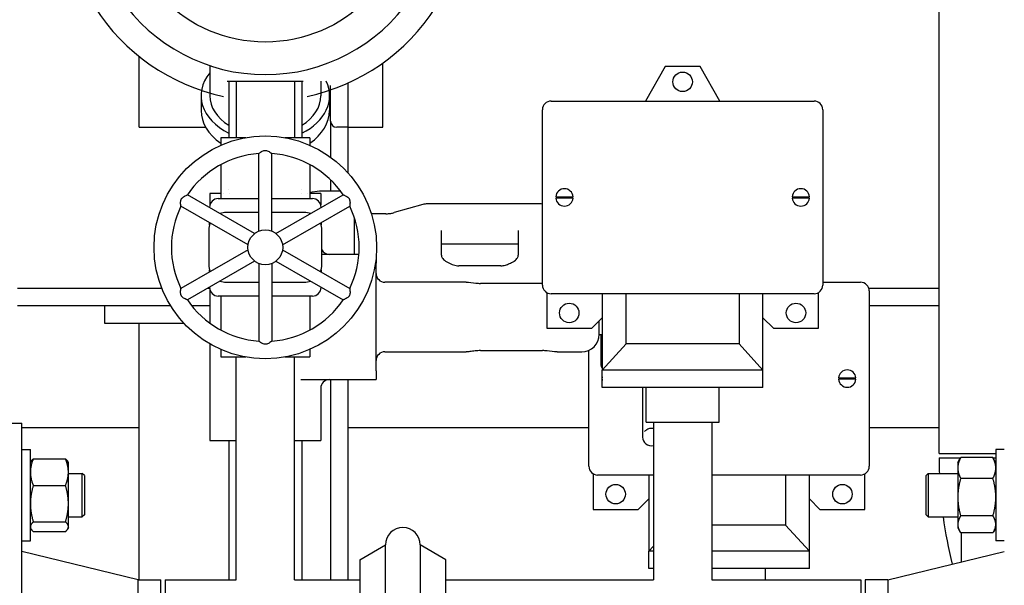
# Model space of a CAD drawing. Header units: inches. Extents: x 24 to 1128, y -69 to 748.
# Tile 83 of 256: x 151.95 to 166.1, y 201.53 to 209.65. Entities that reach past the tile are written whole.
import ezdxf

# ---------------------------------------------------------------- set-up
doc = ezdxf.new("R2010")
doc.units = ezdxf.units.IN
doc.header["$LTSCALE"] = 32
doc.header["$MEASUREMENT"] = 0
doc.layers.add('Dimension (ANSI)', color=7, linetype='Continuous', lineweight=25)
doc.layers.add('Visible (ANSI)', color=7, linetype='Continuous', lineweight=30)
doc.styles.add('Note Text (ANSI)', font='tahoma.ttf')
doc.dimstyles.new('SB Fraction-16 (ANSI)', dxfattribs={"dimscale": 32, "dimtxt": 0.125, "dimasz": 0.098425, "dimexe": 0.125, "dimexo": 0.0625, "dimgap": 0.031496, "dimtad": 0, "dimtih": 1, "dimtoh": 1, "dimdec": 4, "dimrnd": 1e-08, "dimzin": 0, "dimdsep": 46, "dimlunit": 5, "dimtxsty": 'Note Text (ANSI)', "dimcen": 0.09, "dimdle": 0.393701, "dimclrd": 256, "dimclre": 256, "dimclrt": 256, "dimadec": 0, "dimazin": 3, "dimtfac": 0.96, "dimtofl": 0, "dimtmove": 0, "dimatfit": 3, "dimfxl": 1, "dimfrac": 2, "dimtolj": 1, "dimtzin": 12, "dimlwd": -1, "dimlwe": -1, "dimarcsym": 0})

# ---------------------------------------------------------------- blocks, each defined once
blk = doc.blocks.new('*D15')
at = {"layer": 'Defpoints', "color": 0, "transparency": 16777216}
for p in [(159.29, 460.484), (67.957, 170.772), (125.165, 170.772)]:
    blk.add_point(p, dxfattribs=at)
at = {"layer": 'Dimension (ANSI)', "transparency": 16777216}
for p, q in [((157.29, 460.484), (63.957, 460.484)), ((67.957, 457.334), (67.957, 323.161)), ((67.957, 173.922), (67.957, 316.095)), ((123.165, 170.772), (63.957, 170.772))]:
    blk.add_line(p, q, dxfattribs=at)
for points in [[(67.432, 457.334), (68.482, 457.334), (67.957, 460.484)], [(67.432, 173.922), (68.482, 173.922), (67.957, 170.772)]]:
    blk.add_solid(points, dxfattribs=at)
at = {"layer": 'Dimension (ANSI)', "transparency": 16777216, "insert": (55.77, 322.153), "char_height": 4, "attachment_point": 1, "style": 'Note Text (ANSI)'}
blk.add_mtext('\\A1;289 11/16', dxfattribs=at)

msp = doc.modelspace()

# ---------------------------------------------------------------- linework, layer by layer
at = {"layer": 'Visible (ANSI)'}
for p, q in [((165.16507, 203.42117), (165.16507, 225.35817)), ((153.66537, 208.10867), (153.66537, 209.12486)), ((154.67912, 208.99475), (154.67912, 208.56312)), ((157.16537, 208.10867), (157.16537, 209.03053)), ((161.22787, 208.98167), (160.94208, 208.48667)), ((161.72787, 208.98167), (161.22787, 208.98167)), ((162.01366, 208.48667), (161.72787, 208.98167)), ((154.95287, 208.77167), (154.95287, 207.95917)), ((155.05787, 208.77167), (155.05787, 207.95917)), ((155.89787, 208.77167), (155.89787, 207.95917)), ((156.00287, 208.77167), (156.00287, 207.95917)), ((156.27662, 208.77167), (156.27662, 208.56312)), ((156.41537, 208.19867), (156.41537, 208.71023)), ((156.66537, 208.7441), (156.66537, 208.10867)), ((154.55412, 208.56312), (154.55412, 208.35099)), ((156.40162, 208.56312), (156.40162, 208.35099)), ((159.58787, 208.48667), (163.36787, 208.48667)), ((159.46287, 205.84167), (159.46287, 208.36167)), ((163.49287, 208.36167), (163.49287, 205.84167)), ((153.66537, 208.10867), (154.62004, 208.10867)), ((156.41537, 208.19867), (156.41537, 207.68074)), ((156.66537, 208.10867), (156.50537, 208.10867)), ((156.66537, 208.10867), (156.66537, 207.45648)), ((156.66537, 208.10867), (157.16537, 208.10867)), ((155.19613, 207.95917), (154.83662, 207.95917)), ((154.83662, 207.95917), (154.83662, 207.85005)), ((156.11912, 207.95917), (155.75961, 207.95917)), ((156.11912, 207.95917), (156.11912, 207.85005)), ((155.38387, 206.61582), (155.38387, 207.73089)), ((155.57187, 206.61582), (155.57187, 207.73089)), ((154.83662, 207.57215), (154.83662, 207.08417)), ((156.11912, 207.57215), (156.11912, 207.08417)), ((156.41537, 207.35556), (156.41537, 207.19369)), ((155.32425, 206.5814), (154.35857, 207.13894)), ((154.83662, 207.15867), (154.68099, 207.15867)), ((154.68099, 207.15867), (154.68099, 206.99308)), ((154.87058, 207.15867), (154.87058, 207.15867)), ((154.95287, 207.20853), (154.95287, 207.20853)), ((154.95639, 207.15867), (154.95636, 207.15867)), ((155.63149, 206.5814), (156.59717, 207.13894)), ((155.99939, 207.15867), (155.99935, 207.15867)), ((156.00287, 207.20854), (156.00287, 207.20854)), ((156.08513, 207.15867), (156.08511, 207.15867)), ((156.25549, 207.19258), (156.11912, 207.17424)), ((156.27474, 207.15867), (156.11912, 207.15867)), ((156.55823, 207.19369), (156.27215, 207.19369)), ((156.27474, 207.15867), (156.27474, 206.99308)), ((159.65327, 207.11167), (159.68465, 207.11167)), ((159.68465, 207.11167), (159.87108, 207.11167)), ((159.87108, 207.11167), (159.90247, 207.11167)), ((163.05327, 207.11167), (163.08465, 207.11167)), ((163.08465, 207.11167), (163.27108, 207.11167)), ((163.27108, 207.11167), (163.30247, 207.11167)), ((155.23025, 206.41859), (154.26457, 206.97612)), ((154.80131, 207.08417), (155.38387, 207.08417)), ((155.57187, 207.08417), (156.15443, 207.08417)), ((155.72549, 206.41859), (156.69117, 206.97612)), ((157.74047, 206.99879), (157.32988, 206.88266)), ((159.42787, 207.00823), (157.80852, 207.00823)), ((159.68465, 207.09167), (159.65327, 207.09167)), ((159.87108, 207.09167), (159.68465, 207.09167)), ((159.90247, 207.09167), (159.87108, 207.09167)), ((163.08465, 207.09167), (163.05327, 207.09167)), ((163.27108, 207.09167), (163.08465, 207.09167)), ((163.30247, 207.09167), (163.27108, 207.09167)), ((154.67631, 206.95549), (154.67631, 206.95917)), ((155.38387, 206.88417), (154.91537, 206.88417)), ((156.04037, 206.88417), (155.57187, 206.88417)), ((156.27943, 206.95917), (156.27943, 206.95549)), ((157.21222, 206.86681), (157.00334, 206.86681)), ((154.67631, 206.70731), (154.67631, 206.73841)), ((156.27943, 206.73841), (156.27943, 206.70731)), ((156.76037, 206.28367), (156.76037, 206.80571)), ((154.66537, 206.63417), (154.66537, 206.13417)), ((156.29037, 206.13417), (156.29037, 206.63417)), ((158.01037, 206.27209), (158.01037, 206.62565)), ((159.11487, 206.62565), (159.11487, 206.27209)), ((158.01037, 206.43371), (159.11487, 206.43371)), ((155.23025, 206.34975), (154.26457, 205.79221)), ((155.72549, 206.34975), (156.69117, 205.79221)), ((156.58226, 206.28367), (156.29037, 206.28367)), ((156.82412, 206.28367), (156.58226, 206.28367)), ((155.32425, 206.18694), (154.35857, 205.6294)), ((155.38387, 206.15251), (155.38387, 205.03745)), ((155.57187, 206.15251), (155.57187, 205.03745)), ((155.63149, 206.18694), (156.59717, 205.6294)), ((157.07162, 206.24289), (157.07162, 206.15867)), ((157.07162, 204.60867), (157.07162, 206.15867)), ((158.86487, 206.12009), (158.26037, 206.12009)), ((154.67631, 206.02993), (154.67631, 206.06103)), ((156.27943, 206.06103), (156.27943, 206.02993)), ((154.91537, 205.88417), (155.38387, 205.88417)), ((155.57187, 205.88417), (156.04037, 205.88417)), ((157.52347, 205.88367), (157.19662, 205.88367)), ((157.70917, 205.88367), (157.52347, 205.88367)), ((158.11977, 205.88367), (157.70917, 205.88367)), ((158.36433, 205.88367), (158.11977, 205.88367)), ((159.46287, 205.86692), (158.57162, 205.86692)), ((163.49287, 205.88367), (164.03537, 205.88367)), ((151.91537, 205.79617), (153.98983, 205.79617)), ((154.26265, 205.79617), (154.27142, 205.79617)), ((154.64742, 205.79617), (154.67698, 205.79617)), ((154.67631, 205.80917), (154.67631, 205.81285)), ((154.68099, 205.77526), (154.68099, 205.29445)), ((156.27943, 205.81285), (156.27943, 205.80917)), ((159.52537, 205.73342), (159.52537, 205.22167)), ((163.36787, 205.71667), (159.58787, 205.71667)), ((160.32287, 205.71667), (160.32287, 204.62167)), ((160.66537, 204.99667), (160.66537, 205.71667)), ((162.29037, 205.71667), (162.29037, 204.99667)), ((162.63287, 204.62167), (162.63287, 205.71667)), ((163.43037, 205.22167), (163.43037, 205.73342)), ((164.15461, 205.79617), (165.16507, 205.79617)), ((164.16037, 205.75867), (164.16037, 203.23867)), ((155.38387, 205.68417), (154.80131, 205.68417)), ((154.83662, 205.68417), (154.83662, 205.19619)), ((156.15443, 205.68417), (155.57187, 205.68417)), ((156.11912, 205.68417), (156.11912, 205.19619)), ((154.11487, 205.54617), (151.91537, 205.54617)), ((153.16537, 205.54617), (153.16537, 205.29617)), ((154.68099, 205.54617), (154.41945, 205.54617)), ((165.16507, 205.54617), (164.16037, 205.54617)), ((153.16537, 205.29617), (154.30473, 205.29617)), ((153.66537, 201.60867), (153.66537, 205.29617)), ((154.67865, 205.29617), (154.68099, 205.29617)), ((160.17087, 205.22167), (160.32287, 205.37367)), ((160.27787, 205.13367), (160.27787, 205.32867)), ((162.63287, 205.37367), (162.78487, 205.22167)), ((159.52537, 205.22167), (160.17087, 205.22167)), ((160.27787, 205.13367), (160.32287, 205.13367)), ((160.30287, 205.13367), (160.30287, 204.70871)), ((162.78487, 205.22167), (163.43037, 205.22167)), ((154.68099, 204.99673), (154.68099, 203.60867)), ((160.32287, 204.62167), (160.66537, 204.99667)), ((162.29037, 204.99667), (160.66537, 204.99667)), ((162.29037, 204.99667), (162.63287, 204.62167)), ((154.83662, 204.91829), (154.83662, 204.80917)), ((156.11912, 204.91829), (156.11912, 204.80917)), ((157.19662, 204.88367), (157.52347, 204.88367)), ((157.52347, 204.88367), (157.70917, 204.88367)), ((157.70917, 204.88367), (158.11977, 204.88367)), ((158.11977, 204.88367), (158.36433, 204.88367)), ((158.57162, 204.90042), (159.46487, 204.90042)), ((159.67216, 204.88367), (160.02787, 204.88367)), ((160.13037, 203.23867), (160.13037, 204.90565)), ((154.83662, 204.80917), (155.19613, 204.80917)), ((155.05787, 201.60867), (155.05787, 204.80917)), ((155.75961, 204.80917), (156.11912, 204.80917)), ((155.89787, 201.60867), (155.89787, 204.80917)), ((157.07162, 204.60867), (157.07162, 204.48367)), ((162.63287, 204.62167), (160.32287, 204.62167)), ((160.32287, 204.37167), (160.32287, 204.62167)), ((162.63287, 204.37167), (162.63287, 204.62167)), ((155.98643, 204.48367), (156.58226, 204.48367)), ((156.41537, 204.48367), (156.41537, 201.60867)), ((156.58226, 204.48367), (157.07162, 204.48367)), ((156.66537, 204.48367), (156.66537, 201.60867)), ((160.32077, 204.50867), (160.32287, 204.50867)), ((160.32287, 204.48867), (160.32077, 204.48867)), ((163.72077, 204.50867), (163.75215, 204.50867)), ((163.75215, 204.48867), (163.72077, 204.48867)), ((163.75215, 204.50867), (163.93858, 204.50867)), ((163.93858, 204.48867), (163.75215, 204.48867)), ((163.93858, 204.50867), (163.96997, 204.50867)), ((163.96997, 204.48867), (163.93858, 204.48867)), ((156.27474, 204.35867), (156.27474, 203.60867)), ((162.63287, 204.37167), (160.32287, 204.37167)), ((160.90287, 204.37167), (160.90287, 203.65867)), ((160.95287, 203.87167), (160.95287, 204.37167)), ((162.00287, 203.87167), (162.00287, 204.37167)), ((151.03787, 203.85867), (151.97787, 203.85867)), ((151.97787, 194.85867), (151.97787, 203.85867)), ((160.95287, 203.87167), (162.00287, 203.87167)), ((161.05787, 203.87167), (161.05787, 201.60867)), ((161.89787, 203.87167), (161.89787, 201.60867)), ((151.97787, 203.79617), (153.66537, 203.79617)), ((156.66537, 203.79617), (160.13037, 203.79617)), ((164.16037, 203.79617), (165.16507, 203.79617)), ((154.68099, 203.60867), (155.05787, 203.60867)), ((154.95287, 203.60867), (154.95287, 201.60867)), ((155.89787, 203.60867), (156.27474, 203.60867)), ((156.00287, 203.60867), (156.00287, 201.60867)), ((151.97787, 203.47947), (152.09987, 203.47947)), ((152.09987, 202.16697), (152.09987, 203.47947)), ((165.98087, 203.47947), (165.98087, 202.16697)), ((166.10287, 203.47947), (165.98087, 203.47947)), ((152.09987, 203.29197), (152.10942, 203.3085)), ((152.14174, 203.34604), (152.605, 203.34604)), ((152.64687, 203.29197), (152.63732, 203.3085)), ((152.64687, 203.15467), (152.64687, 203.29197)), ((165.16507, 203.42117), (165.98087, 203.42117)), ((165.16507, 203.35867), (165.47266, 203.35867)), ((165.43387, 203.29197), (165.46582, 203.34731)), ((165.43387, 203.29197), (165.43387, 203.21441)), ((165.939, 203.36351), (165.47574, 203.36351)), ((165.94208, 203.35867), (165.98087, 203.35867)), ((165.98087, 203.29197), (165.94892, 203.34731)), ((152.64687, 202.7019), (152.64687, 203.15467)), ((165.43387, 203.21441), (165.43387, 202.79516)), ((152.64687, 203.13572), (152.84657, 203.13572)), ((152.84657, 202.51072), (152.84657, 203.13572)), ((152.87787, 203.10442), (152.84657, 203.13572)), ((152.87787, 203.10442), (152.87787, 202.54202)), ((160.19287, 203.13042), (160.19287, 202.61867)), ((161.05787, 203.11367), (160.25537, 203.11367)), ((160.99037, 203.11367), (160.99037, 202.01867)), ((164.03537, 203.11367), (161.89787, 203.11367)), ((162.95787, 203.11367), (162.95787, 202.39367)), ((163.30037, 202.01867), (163.30037, 203.11367)), ((164.09787, 202.61867), (164.09787, 203.13042)), ((164.97787, 203.10442), (165.00917, 203.13572)), ((164.97787, 202.54202), (164.97787, 203.10442)), ((165.00917, 203.13572), (165.00917, 202.51072)), ((165.00917, 203.13572), (165.43387, 203.13572)), ((165.939, 203.06531), (165.47574, 203.06531)), ((152.14174, 202.96331), (152.605, 202.96331)), ((160.83837, 202.61867), (160.99037, 202.77067)), ((163.30037, 202.77067), (163.45237, 202.61867)), ((165.43387, 202.79516), (165.43387, 202.40397)), ((152.64687, 202.37044), (152.64687, 202.7019)), ((160.19287, 202.61867), (160.83837, 202.61867)), ((163.45237, 202.61867), (164.09787, 202.61867)), ((152.14174, 202.44048), (152.605, 202.44048)), ((152.64687, 202.51072), (152.84657, 202.51072)), ((152.87787, 202.54202), (152.84657, 202.51072)), ((164.97787, 202.54202), (165.00917, 202.51072)), ((165.00917, 202.51072), (165.43387, 202.51072)), ((165.939, 202.52501), (165.47574, 202.52501)), ((152.09987, 202.35447), (152.10942, 202.33793)), ((152.14174, 202.3004), (152.605, 202.3004)), ((152.64687, 202.35447), (152.63732, 202.33793)), ((152.64687, 202.35447), (152.64687, 202.37044)), ((162.95787, 202.39367), (161.89787, 202.39367)), ((162.95787, 202.39367), (163.30037, 202.01867)), ((165.43387, 202.40397), (165.43387, 202.35447)), ((165.43387, 202.35447), (165.46582, 202.29912)), ((165.98087, 202.35447), (165.94892, 202.29912)), ((151.97787, 202.16697), (152.09987, 202.16697)), ((165.939, 202.28292), (165.47574, 202.28292)), ((165.48037, 202.28292), (165.48037, 201.863)), ((166.10287, 202.16697), (165.98087, 202.16697)), ((153.6512, 201.60867), (151.97787, 202.01367)), ((156.83537, 201.89505), (157.20537, 202.10867)), ((157.20537, 199.35867), (157.20537, 202.10867)), ((157.70537, 202.10867), (157.70537, 199.35867)), ((158.07537, 201.89505), (157.70537, 202.10867)), ((160.99037, 202.01867), (161.05787, 202.09257)), ((161.05787, 202.01867), (160.99037, 202.01867)), ((160.99037, 201.76867), (160.99037, 202.01867)), ((163.30037, 202.01867), (161.89787, 202.01867)), ((163.30037, 201.76867), (163.30037, 202.01867)), ((164.42954, 201.60867), (166.10287, 202.01367)), ((156.83537, 201.89505), (156.83537, 199.35867)), ((158.07537, 199.35867), (158.07537, 201.89505)), ((161.05787, 201.76867), (160.99037, 201.76867)), ((163.30037, 201.76867), (161.89787, 201.76867)), ((162.67037, 201.60867), (162.67037, 201.76867)), ((153.6512, 197.10867), (153.6512, 201.60867)), ((153.6512, 201.60867), (153.97787, 201.60867)), ((153.97787, 197.10867), (153.97787, 201.60867)), ((154.04037, 201.60867), (154.04037, 197.10867)), ((154.04037, 201.60867), (155.05787, 201.60867)), ((155.89787, 201.60867), (156.83537, 201.60867)), ((158.07537, 201.60867), (161.05787, 201.60867)), ((161.89787, 201.60867), (164.04037, 201.60867)), ((164.04037, 201.60867), (164.04037, 197.10867)), ((164.10287, 201.60867), (164.10287, 197.10867)), ((164.42954, 201.60867), (164.10287, 201.60867)), ((164.42954, 201.60867), (164.42954, 197.10867))]:
    msp.add_line(p, q, dxfattribs=at)
for centre, radius in [((155.47787, 211.39667), 2.0625), ((161.47787, 208.76167), 0.14), ((155.47787, 206.38417), 1.6), ((155.47787, 206.38417), 0.25), ((159.84787, 205.44167), 0.14), ((163.10787, 205.44167), 0.14), ((160.51537, 202.83867), 0.14), ((163.77537, 202.83867), 0.14)]:
    msp.add_circle(centre, radius, dxfattribs=at)
for centre, radius, start, end in [((155.47787, 211.39667), 2.53125, 214.288097, 325.711903), ((155.47787, 211.39667), 2.90625, 212.481484, 258.093583), ((155.47787, 211.39667), 2.90625, 281.906417, 327.518516), ((159.58787, 208.36167), 0.125, 90, 180), ((163.36787, 208.36167), 0.125, 0, 90), ((156.50537, 208.19867), 0.09, 180, 270), ((155.47787, 206.38417), 1.35, 93.992715, 146.007285), ((155.47787, 206.38417), 1.35, 33.992715, 86.007285), ((156.27215, 207.06869), 0.125, 90, 97.659187), ((159.77787, 207.10167), 0.125, 4.588566, 175.411434), ((163.17787, 207.10167), 0.125, 4.588566, 175.411434), ((155.47787, 206.38417), 1.35, 153.992715, 206.007285), ((154.80131, 206.95917), 0.125, 90, 180), ((156.15443, 206.95917), 0.125, 0, 90), ((155.47787, 206.38417), 1.35, 333.992715, 26.007285), ((157.80852, 206.75823), 0.25, 90, 105.793169), ((159.42787, 206.75823), 0.25, 81.952154, 90), ((159.77787, 207.10167), 0.125, 184.588566, 355.411434), ((163.17787, 207.10167), 0.125, 184.588566, 355.411434), ((154.91537, 206.63417), 0.25, 90, 110.5819), ((156.04037, 206.63417), 0.25, 69.4181, 90), ((154.91537, 206.63417), 0.25, 156.720461, 180), ((156.04037, 206.63417), 0.25, 0, 23.279539), ((156.39974, 206.40867), 0.125, 208.955024, 270), ((154.91537, 206.13417), 0.25, 180, 203.279539), ((156.04037, 206.13417), 0.25, 336.720461, 0), ((157.19662, 206.00867), 0.125, 180, 270), ((154.91537, 206.13417), 0.25, 249.4181, 270), ((156.04037, 206.13417), 0.25, 270, 290.5819), ((159.58787, 205.84167), 0.125, 180, 270), ((163.36787, 205.84167), 0.125, 270, 0), ((164.03537, 205.75867), 0.125, 0, 90), ((154.80131, 205.80917), 0.125, 180, 270), ((156.15443, 205.80917), 0.125, 270, 0), ((155.47787, 206.38417), 1.35, 213.992715, 266.007285), ((155.47787, 206.38417), 1.35, 273.992715, 326.007285), ((160.02787, 205.13367), 0.25, 270, 0), ((157.19662, 204.75867), 0.125, 90, 180), ((160.42787, 204.70871), 0.125, 180, 212.85988), ((163.84537, 204.49867), 0.125, 4.588566, 175.411434), ((156.39974, 204.35867), 0.125, 90, 180), ((160.44537, 204.49867), 0.125, 168.521659, 175.411434), ((160.44537, 204.49867), 0.125, 184.588566, 191.478341), ((163.84537, 204.49867), 0.125, 184.588566, 355.411434), ((161.02787, 203.65867), 0.125, 180, 283.88654), ((171.41507, 203.35867), 6.25, 180, 182.044305), ((160.25537, 203.23867), 0.125, 180, 270), ((164.03537, 203.23867), 0.125, 270, 0), ((171.41507, 203.35867), 6.25, 187.797496, 194.13393), ((157.45537, 202.10867), 0.25, 0, 180)]:
    msp.add_arc(centre, radius, start, end, dxfattribs=at)
for centre, major_axis, start_param, end_param in [((155.47787, 208.56312), (-0.92375, 0), 5.75690595, 7.24950007), ((155.47787, 208.56312), (0.92375, 0), 5.31687055, 6.60815207), ((155.47787, 208.56312), (-0.79875, 0), 0, 0.85359638), ((155.47787, 208.56312), (0.79875, 0), 5.42958893, 6.28318531), ((155.47787, 208.35099), (-0.92375, 0), 0, 0.80351441), ((155.47787, 208.35099), (0.92375, 0), 5.47967089, 6.28318531)]:
    msp.add_ellipse(centre, major_axis=major_axis, ratio=0.70710678, start_param=start_param, end_param=end_param, dxfattribs=at)
for points, weights in [([(154.93134, 208.77167), (155.47787, 208.77167), (156.02439, 208.77167)], [1.01148146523, 1.09566801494, 1.01148146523]), ([(152.14174, 203.34604), (152.09987, 203.24349), (152.09987, 203.15467)], [1, 1.0379548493, 1]), ([(152.10942, 203.3085), (152.11966, 203.32625), (152.14174, 203.34604)], [1.01895290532, 1.01965956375, 1]), ([(152.64687, 203.15467), (152.64687, 203.24349), (152.605, 203.34604)], [1, 1.0379548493, 1]), ([(152.605, 203.34604), (152.62708, 203.32625), (152.63732, 203.3085)], [1, 1.01965956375, 1.01895290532]), ([(165.47574, 203.36351), (165.43387, 203.28361), (165.43387, 203.21441)], [1, 1.0379548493, 1]), ([(165.46582, 203.34731), (165.47042, 203.35528), (165.47574, 203.36351)], [1.00817877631, 1.00466202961, 1]), ([(165.98087, 203.21441), (165.98087, 203.28361), (165.939, 203.36351)], [1, 1.0379548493, 1]), ([(165.939, 203.36351), (165.94432, 203.35528), (165.94892, 203.34731)], [1, 1.00466202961, 1.00817877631]), ([(152.09987, 203.15467), (152.09987, 203.06586), (152.14174, 202.96331)], [1, 1.0379548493, 1]), ([(152.605, 202.96331), (152.64687, 203.06586), (152.64687, 203.15467)], [1, 1.0379548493, 1]), ([(165.43387, 203.21441), (165.43387, 203.14521), (165.47574, 203.06531)], [1, 1.0379548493, 1]), ([(165.939, 203.06531), (165.98087, 203.14521), (165.98087, 203.21441)], [1, 1.0379548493, 1]), ([(165.47574, 203.06531), (165.43387, 202.92053), (165.43387, 202.79516)], [1, 1.0379548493, 1]), ([(165.98087, 202.79516), (165.98087, 202.92053), (165.939, 203.06531)], [1, 1.0379548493, 1]), ([(152.14174, 202.96331), (152.09987, 202.82322), (152.09987, 202.7019)], [1, 1.0379548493, 1]), ([(152.64687, 202.7019), (152.64687, 202.82322), (152.605, 202.96331)], [1, 1.0379548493, 1]), ([(165.43387, 202.79516), (165.43387, 202.66978), (165.47574, 202.52501)], [1, 1.0379548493, 1]), ([(165.939, 202.52501), (165.98087, 202.66978), (165.98087, 202.79516)], [1, 1.0379548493, 1]), ([(152.09987, 202.7019), (152.09987, 202.58057), (152.14174, 202.44048)], [1, 1.0379548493, 1]), ([(152.605, 202.44048), (152.64687, 202.58057), (152.64687, 202.7019)], [1, 1.0379548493, 1]), ([(152.14174, 202.44048), (152.09987, 202.40295), (152.09987, 202.37044)], [1, 1.0379548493, 1]), ([(152.64687, 202.37044), (152.64687, 202.40295), (152.605, 202.44048)], [1, 1.0379548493, 1]), ([(165.47574, 202.52501), (165.43387, 202.46014), (165.43387, 202.40397)], [1, 1.0379548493, 1]), ([(165.98087, 202.40397), (165.98087, 202.46014), (165.939, 202.52501)], [1, 1.0379548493, 1]), ([(152.09987, 202.37044), (152.09987, 202.33793), (152.14174, 202.3004)], [1, 1.0379548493, 1]), ([(152.605, 202.3004), (152.64687, 202.33793), (152.64687, 202.37044)], [1, 1.0379548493, 1]), ([(165.43387, 202.40397), (165.43387, 202.34779), (165.47574, 202.28292)], [1, 1.0379548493, 1]), ([(165.939, 202.28292), (165.98087, 202.34779), (165.98087, 202.40397)], [1, 1.0379548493, 1])]:
    msp.add_rational_spline(points, weights, degree=2, dxfattribs=at)
for points, knots in [([(155.38387, 207.73089), (155.38387, 207.73089), (155.3847, 207.73158), (155.38891, 207.73501), (155.3934, 207.73862), (155.40583, 207.74794), (155.41415, 207.75386), (155.43033, 207.7634), (155.43778, 207.76729), (155.45217, 207.77284), (155.45893, 207.7748), (155.46827, 207.77622), (155.47057, 207.77647), (155.4739, 207.77668), (155.47493, 207.77673), (155.47672, 207.77677), (155.47749, 207.77678), (155.47897, 207.77677), (155.47968, 207.77676), (155.48157, 207.77669), (155.48274, 207.77663), (155.4869, 207.77631), (155.48984, 207.77591), (155.50213, 207.7736), (155.5109, 207.77031), (155.52831, 207.76204), (155.53717, 207.75657), (155.55276, 207.74596), (155.55934, 207.74091), (155.56785, 207.73421), (155.57037, 207.73213), (155.57171, 207.73103), (155.57187, 207.73089), (155.57187, 207.73089)], [-1.159920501, -1.159920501, -1.159920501, -1.159920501, -1.106581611, -1.106581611, -1.021616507, -1.021616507, -0.92624701, -0.92624701, -0.858338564, -0.858338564, -0.804308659, -0.804308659, -0.786846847, -0.786846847, -0.779072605, -0.779072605, -0.773264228, -0.773264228, -0.767822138, -0.767822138, -0.758830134, -0.758830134, -0.735798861, -0.735798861, -0.66134258, -0.66134258, -0.572803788, -0.572803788, -0.482638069, -0.482638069, -0.410214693, -0.410214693, -0.386508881, -0.386508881, -0.386508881, -0.386508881]), ([(154.26457, 206.97612), (154.26457, 206.97612), (154.26439, 206.97719), (154.26353, 206.98255), (154.26264, 206.98824), (154.26079, 207.00367), (154.25982, 207.01383), (154.25964, 207.03261), (154.26001, 207.04101), (154.26239, 207.05625), (154.26407, 207.06308), (154.26752, 207.07188), (154.26845, 207.07399), (154.26994, 207.07699), (154.27041, 207.0779), (154.27127, 207.07948), (154.27165, 207.08014), (154.27239, 207.08142), (154.27276, 207.08203), (154.27376, 207.08364), (154.2744, 207.08462), (154.27676, 207.08806), (154.27857, 207.09041), (154.28672, 207.09989), (154.29395, 207.10585), (154.30981, 207.11679), (154.31898, 207.12173), (154.33597, 207.12992), (154.34364, 207.1331), (154.35369, 207.13711), (154.35675, 207.13825), (154.35837, 207.13886), (154.35857, 207.13894), (154.35857, 207.13894)], [-1.159920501, -1.159920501, -1.159920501, -1.159920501, -1.106581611, -1.106581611, -1.021616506, -1.021616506, -0.92624701, -0.92624701, -0.858338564, -0.858338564, -0.804308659, -0.804308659, -0.786846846, -0.786846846, -0.779072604, -0.779072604, -0.773264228, -0.773264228, -0.767822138, -0.767822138, -0.758830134, -0.758830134, -0.735798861, -0.735798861, -0.661342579, -0.661342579, -0.572803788, -0.572803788, -0.482638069, -0.482638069, -0.410214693, -0.410214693, -0.386508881, -0.386508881, -0.386508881, -0.386508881]), ([(156.59717, 207.13894), (156.59717, 207.13894), (156.59818, 207.13856), (156.60325, 207.13663), (156.60862, 207.13455), (156.62291, 207.12844), (156.6322, 207.1242), (156.64855, 207.11496), (156.65564, 207.11045), (156.66764, 207.10076), (156.67272, 207.09589), (156.67862, 207.0885), (156.67998, 207.08664), (156.68184, 207.08386), (156.68239, 207.08299), (156.68332, 207.08146), (156.68371, 207.0808), (156.68445, 207.07952), (156.68479, 207.07889), (156.68568, 207.07723), (156.68621, 207.07618), (156.68801, 207.07242), (156.68914, 207.06967), (156.69328, 207.05787), (156.69482, 207.04863), (156.69636, 207.02943), (156.69606, 207.01902), (156.69466, 207.0002), (156.69357, 206.99198), (156.69202, 206.98127), (156.69148, 206.97805), (156.6912, 206.97633), (156.69117, 206.97612), (156.69117, 206.97612)], [-1.159920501, -1.159920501, -1.159920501, -1.159920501, -1.106581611, -1.106581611, -1.021616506, -1.021616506, -0.92624701, -0.92624701, -0.858338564, -0.858338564, -0.804308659, -0.804308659, -0.786846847, -0.786846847, -0.779072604, -0.779072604, -0.773264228, -0.773264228, -0.767822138, -0.767822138, -0.758830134, -0.758830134, -0.735798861, -0.735798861, -0.661342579, -0.661342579, -0.572803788, -0.572803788, -0.482638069, -0.482638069, -0.410214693, -0.410214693, -0.386508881, -0.386508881, -0.386508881, -0.386508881]), ([(157.21222, 206.86681), (157.22042, 206.86681), (157.22862, 206.86703), (157.24493, 206.86791), (157.25305, 206.86857), (157.2691, 206.87031), (157.27704, 206.87139), (157.29267, 206.87396), (157.30035, 206.87544), (157.31539, 206.87878), (157.32274, 206.88064), (157.32988, 206.88266)], [4.71238898, 4.71238898, 4.71238898, 4.71238898, 4.788490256, 4.788490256, 4.864591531, 4.864591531, 4.940692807, 4.940692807, 5.016794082, 5.016794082, 5.092895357, 5.092895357, 5.092895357, 5.092895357]), ([(158.01037, 206.27209), (158.01037, 206.26629), (158.01114, 206.26047), (158.01471, 206.24783), (158.01753, 206.24101), (158.02619, 206.22629), (158.03203, 206.21842), (158.04728, 206.20235), (158.05669, 206.19417), (158.07897, 206.1785), (158.09184, 206.17101), (158.10616, 206.16429)], [3.141592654, 3.141592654, 3.141592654, 3.141592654, 3.33861481, 3.33861481, 3.535636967, 3.535636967, 3.732659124, 3.732659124, 3.92968128, 3.92968128, 4.126703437, 4.126703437, 4.126703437, 4.126703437]), ([(159.01908, 206.16429), (159.0334, 206.17101), (159.04627, 206.1785), (159.06855, 206.19417), (159.07796, 206.20235), (159.09321, 206.21842), (159.09905, 206.22629), (159.10771, 206.24101), (159.11053, 206.24783), (159.1141, 206.26047), (159.11487, 206.26629), (159.11487, 206.27209)], [5.298074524, 5.298074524, 5.298074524, 5.298074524, 5.495096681, 5.495096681, 5.692118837, 5.692118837, 5.889140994, 5.889140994, 6.086163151, 6.086163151, 6.283185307, 6.283185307, 6.283185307, 6.283185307]), ([(158.10612, 206.16427), (158.13, 206.15306), (158.15631, 206.14157), (158.20815, 206.12512), (158.23437, 206.11997), (158.26037, 206.11997)], [0, 0, 0, 0, 0.222421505, 0.222421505, 0.420502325, 0.420502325, 0.420502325, 0.420502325]), ([(158.86487, 206.11997), (158.88657, 206.11997), (158.90846, 206.12348), (158.95067, 206.13514), (158.97147, 206.14323), (159.0007, 206.15577), (159.01008, 206.16002), (159.01912, 206.16427)], [0, 0, 0, 0, 0.165378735, 0.165378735, 0.337093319, 0.337093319, 0.421313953, 0.421313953, 0.421313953, 0.421313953]), ([(158.36433, 205.88367), (158.41008, 205.88367), (158.45657, 205.87575), (158.5271, 205.86862), (158.5494, 205.86686), (158.57162, 205.86686)], [0, 0, 0, 0, 0.38579759, 0.38579759, 0.555090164, 0.555090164, 0.555090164, 0.555090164]), ([(154.35857, 205.6294), (154.35857, 205.6294), (154.35756, 205.62978), (154.35249, 205.63171), (154.34711, 205.63379), (154.33283, 205.63989), (154.32354, 205.64414), (154.30719, 205.65338), (154.3001, 205.65789), (154.28809, 205.66758), (154.28302, 205.67245), (154.27712, 205.67983), (154.27576, 205.6817), (154.2739, 205.68448), (154.27335, 205.68535), (154.27242, 205.68688), (154.27203, 205.68754), (154.27129, 205.68882), (154.27095, 205.68945), (154.27006, 205.69111), (154.26953, 205.69216), (154.26773, 205.69592), (154.2666, 205.69867), (154.26246, 205.71047), (154.26092, 205.7197), (154.25938, 205.73891), (154.25968, 205.74932), (154.26108, 205.76814), (154.26216, 205.77636), (154.26372, 205.78707), (154.26425, 205.79029), (154.26454, 205.79201), (154.26457, 205.79221), (154.26457, 205.79221)], [-1.159920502, -1.159920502, -1.159920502, -1.159920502, -1.106581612, -1.106581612, -1.021616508, -1.021616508, -0.926247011, -0.926247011, -0.858338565, -0.858338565, -0.80430866, -0.80430866, -0.786846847, -0.786846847, -0.779072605, -0.779072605, -0.773264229, -0.773264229, -0.767822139, -0.767822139, -0.758830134, -0.758830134, -0.735798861, -0.735798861, -0.66134258, -0.66134258, -0.572803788, -0.572803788, -0.48263807, -0.48263807, -0.410214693, -0.410214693, -0.386508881, -0.386508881, -0.386508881, -0.386508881]), ([(156.69117, 205.79221), (156.69117, 205.79221), (156.69135, 205.79115), (156.69221, 205.78579), (156.6931, 205.7801), (156.69495, 205.76467), (156.69592, 205.75451), (156.69609, 205.73573), (156.69573, 205.72733), (156.69334, 205.71209), (156.69166, 205.70526), (156.68822, 205.69646), (156.68729, 205.69435), (156.6858, 205.69135), (156.68533, 205.69044), (156.68447, 205.68886), (156.68409, 205.6882), (156.68335, 205.68692), (156.68298, 205.68631), (156.68198, 205.6847), (156.68134, 205.68372), (156.67898, 205.68028), (156.67717, 205.67793), (156.66902, 205.66845), (156.66179, 205.66249), (156.64592, 205.65155), (156.63676, 205.64661), (156.61976, 205.63842), (156.6121, 205.63524), (156.60205, 205.63123), (156.59899, 205.63009), (156.59736, 205.62948), (156.59717, 205.6294), (156.59717, 205.6294)], [-1.159920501, -1.159920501, -1.159920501, -1.159920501, -1.106581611, -1.106581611, -1.021616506, -1.021616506, -0.92624701, -0.92624701, -0.858338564, -0.858338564, -0.804308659, -0.804308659, -0.786846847, -0.786846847, -0.779072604, -0.779072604, -0.773264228, -0.773264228, -0.767822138, -0.767822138, -0.758830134, -0.758830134, -0.735798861, -0.735798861, -0.661342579, -0.661342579, -0.572803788, -0.572803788, -0.482638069, -0.482638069, -0.410214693, -0.410214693, -0.386508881, -0.386508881, -0.386508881, -0.386508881]), ([(155.57187, 205.03745), (155.57187, 205.03744), (155.57104, 205.03676), (155.56682, 205.03333), (155.56234, 205.02971), (155.54991, 205.0204), (155.54159, 205.01448), (155.52541, 205.00493), (155.51796, 205.00105), (155.50357, 204.9955), (155.49681, 204.99354), (155.48747, 204.99212), (155.48517, 204.99187), (155.48184, 204.99166), (155.48081, 204.99161), (155.47902, 204.99157), (155.47825, 204.99156), (155.47677, 204.99157), (155.47606, 204.99158), (155.47417, 204.99164), (155.473, 204.99171), (155.46884, 204.99203), (155.4659, 204.99243), (155.45361, 204.99474), (155.44484, 204.99802), (155.42743, 205.00629), (155.41857, 205.01176), (155.40298, 205.02238), (155.3964, 205.02743), (155.38789, 205.03413), (155.38537, 205.03621), (155.38403, 205.03731), (155.38387, 205.03745), (155.38387, 205.03745)], [-1.159920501, -1.159920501, -1.159920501, -1.159920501, -1.106581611, -1.106581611, -1.021616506, -1.021616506, -0.92624701, -0.92624701, -0.858338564, -0.858338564, -0.804308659, -0.804308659, -0.786846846, -0.786846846, -0.779072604, -0.779072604, -0.773264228, -0.773264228, -0.767822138, -0.767822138, -0.758830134, -0.758830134, -0.735798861, -0.735798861, -0.661342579, -0.661342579, -0.572803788, -0.572803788, -0.482638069, -0.482638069, -0.410214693, -0.410214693, -0.386508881, -0.386508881, -0.386508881, -0.386508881]), ([(158.57162, 204.9007), (158.54661, 204.9007), (158.52145, 204.89867), (158.47067, 204.89299), (158.44463, 204.88912), (158.40056, 204.88482), (158.38231, 204.88367), (158.36433, 204.88367)], [0, 0, 0, 0, 0.190550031, 0.190550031, 0.40294891, 0.40294891, 0.555581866, 0.555581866, 0.555581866, 0.555581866]), ([(159.67216, 204.88367), (159.62612, 204.88367), (159.57868, 204.89201), (159.50809, 204.89919), (159.48642, 204.9007), (159.46487, 204.9007)], [0, 0, 0, 0, 0.390829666, 0.390829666, 0.555059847, 0.555059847, 0.555059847, 0.555059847]), ([(160.93387, 203.74106), (160.93387, 203.74106), (160.93388, 203.74107), (160.93391, 203.74111), (160.93395, 203.74116), (160.93412, 203.74137), (160.93434, 203.74163), (160.9356, 203.74311), (160.93735, 203.74514), (160.94277, 203.75082), (160.94684, 203.75475), (160.95856, 203.76431), (160.96721, 203.77016), (160.98637, 203.77923), (160.99652, 203.78268), (161.01423, 203.78582), (161.02102, 203.78643), (161.02787, 203.78643)], [1.555310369, 1.555310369, 1.555310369, 1.555310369, 1.560369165, 1.560369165, 1.567629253, 1.567629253, 1.586309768, 1.586309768, 1.641886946, 1.641886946, 1.711373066, 1.711373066, 1.8079987, 1.8079987, 1.893383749, 1.893383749, 1.944716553, 1.944716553, 1.944716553, 1.944716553]), ([(161.02787, 203.78643), (161.03085, 203.78643), (161.03385, 203.78632), (161.04412, 203.78552), (161.05116, 203.78428), (161.05787, 203.78249)], [0.3894061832, 0.3894061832, 0.3894061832, 0.3894061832, 0.4117780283, 0.4117780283, 0.4661051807, 0.4661051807, 0.4661051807, 0.4661051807])]:
    msp.add_open_spline(points, degree=3, knots=knots, dxfattribs=at)

# ---------------------------------------------------------------- dimensions: what is measured, and where the dimension line sits
at = {"layer": 'Dimension (ANSI)'}
dim = msp.add_linear_dim(base=(67.95681, 170.77197), p1=(159.29037, 460.48367), p2=(125.16537, 170.77197), angle=270, dimstyle='SB Fraction-16 (ANSI)', override={"dimgap": 0.031496, "dimdec": 4, "dimtol": 0, "dimlim": 0, "dimtp": 0, "dimtm": 0, "dimtdec": 2, "dimatfit": 1}, dxfattribs=at)
dim.commit()
dim.dimension.update_dxf_attribs({"geometry": '*D15', "text_midpoint": (67.95681, 319.62782), "dimtype": 160})

doc.saveas('drawing.dxf')
